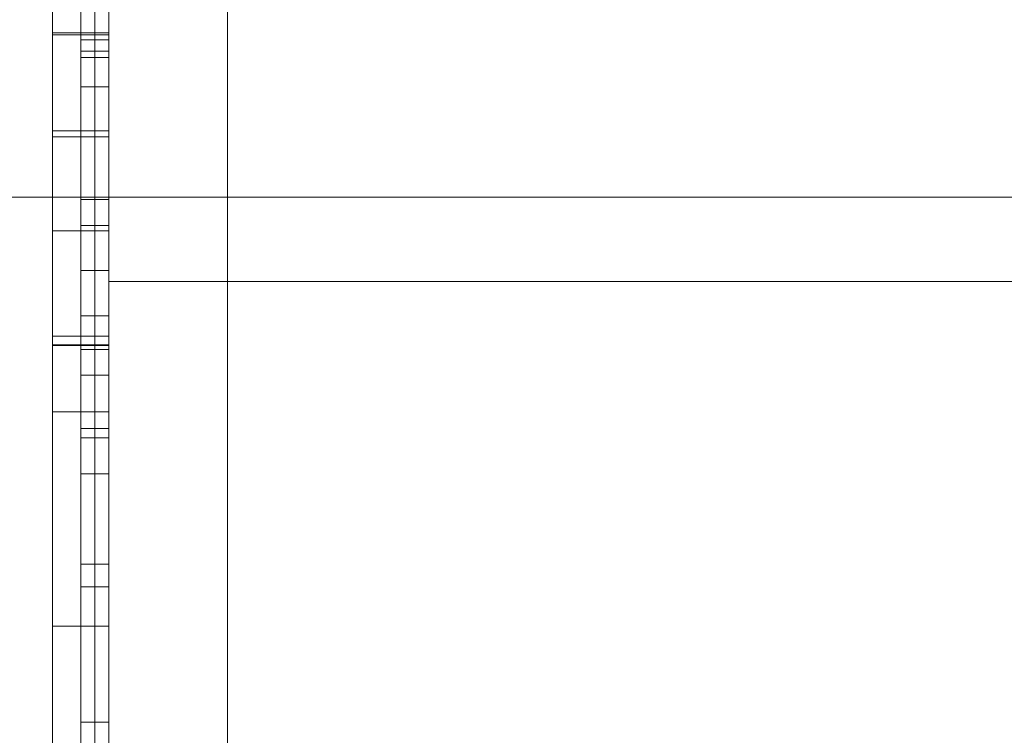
# Model space of a CAD drawing. Header units: inches. Extents: x 1 to 109, y 1 to 85.
# Tile 129 of 256: x 87.3101 to 87.3392, y 15.6328 to 15.6539. Entities that reach past the tile are written whole.
import ezdxf

# ---------------------------------------------------------------- set-up
doc = ezdxf.new("R2010")
doc.units = ezdxf.units.IN
doc.header["$MEASUREMENT"] = 0

msp = doc.modelspace()

# ---------------------------------------------------------------- linework, layer by layer
at = {"color": 7, "linetype": 'Continuous', "lineweight": 15, "ltscale": 5}
for p, q in [((87.316226, 21.519105), (87.316226, 15.477438)), ((87.312721, 17.831605), (87.312721, 14.831605)), ((87.316226, 15.477438), (87.316226, 16.537438)), ((87.312305, 15.458215), (87.312305, 16.395715)), ((87.312721, 15.458215), (87.312721, 16.395715)), ((87.312305, 15.454995), (87.312305, 16.392495)), ((87.312721, 15.454995), (87.312721, 16.392495)), ((87.312721, 15.564938), (87.312721, 16.064938)), ((87.312305, 15.812382), (87.312305, 15.624882)), ((87.312721, 15.812382), (87.312721, 15.624882)), ((87.312305, 15.809162), (87.312305, 15.621662)), ((87.312721, 15.809162), (87.312721, 15.621662)), ((87.316226, 15.729938), (87.316226, 15.600084)), ((87.316226, 15.729938), (87.316226, 15.600084)), ((87.311888, 15.625772), (87.311888, 15.729105)), ((87.312721, 15.729105), (87.312721, 15.625772)), ((87.312721, 15.606605), (87.312721, 15.723272)), ((87.312721, 15.683688), (87.312721, 15.646273)), ((87.311055, 15.666599), (87.311055, 15.647689)), ((87.311888, 15.666664), (87.311888, 15.585772)), ((87.312721, 15.666664), (87.312721, 15.585772)), ((87.312721, 15.666599), (87.312721, 15.647689)), ((87.311055, 15.650645), (87.311055, 15.663652)), ((87.312721, 15.650645), (87.312721, 15.663652)), ((87.311888, 15.577338), (87.311888, 15.663171)), ((87.312721, 15.577338), (87.312721, 15.663171)), ((87.311888, 15.662542), (87.311888, 15.633162)), ((87.311888, 15.637836), (87.311888, 15.662542)), ((87.312721, 15.662542), (87.312721, 15.633162)), ((87.312721, 15.637836), (87.312721, 15.662542)), ((87.311055, 15.65354), (87.311055, 15.660765)), ((87.312721, 15.65354), (87.312721, 15.660765)), ((87.311055, 15.657148), (87.311055, 15.650645)), ((87.312721, 15.657148), (87.312721, 15.650645)), ((87.311055, 15.653542), (87.312721, 15.653542)), ((87.311055, 15.653481), (87.311055, 15.653542)), ((87.311055, 15.636003), (87.311055, 15.65354)), ((87.311055, 15.65354), (87.312721, 15.65354)), ((87.312721, 15.653481), (87.312721, 15.653542)), ((87.312721, 15.636003), (87.312721, 15.65354)), ((87.311055, 15.653481), (87.312721, 15.653481)), ((87.311055, 15.631841), (87.311055, 15.653481)), ((87.311888, 15.65334), (87.312721, 15.65334)), ((87.312721, 15.631841), (87.312721, 15.653481)), ((87.311888, 15.653006), (87.312721, 15.653006)), ((87.311888, 15.652818), (87.312721, 15.652818)), ((87.311888, 15.651952), (87.312721, 15.651952)), ((87.311055, 15.650645), (87.312721, 15.650645)), ((87.311055, 15.650473), (87.312721, 15.650473)), ((87.311055, 15.650473), (87.311055, 15.644578)), ((87.312721, 15.650473), (87.312721, 15.644578)), ((87.416888, 15.648688), (87.279388, 15.648688)), ((87.311888, 15.648614), (87.312721, 15.648614)), ((87.311055, 15.647689), (87.311055, 15.644315)), ((87.311055, 15.647689), (87.312721, 15.647689)), ((87.311888, 15.647852), (87.312721, 15.647852)), ((87.312721, 15.647689), (87.312721, 15.644315)), ((87.311888, 15.641842), (87.311888, 15.646517)), ((87.311888, 15.646517), (87.312721, 15.646517)), ((87.312721, 15.641842), (87.312721, 15.646517)), ((87.312721, 15.646188), (87.365221, 15.646188)), ((87.311888, 15.645181), (87.312721, 15.645181)), ((87.311055, 15.644578), (87.312721, 15.644578)), ((87.311055, 15.644315), (87.311055, 15.636003)), ((87.311055, 15.644315), (87.312721, 15.644315)), ((87.311055, 15.6443), (87.311055, 15.631841)), ((87.311055, 15.6443), (87.312721, 15.6443)), ((87.311888, 15.64418), (87.312721, 15.64418)), ((87.312721, 15.644315), (87.312721, 15.636003)), ((87.312721, 15.6443), (87.312721, 15.631841)), ((87.311888, 15.643418), (87.312721, 15.643418)), ((87.311055, 15.642335), (87.312721, 15.642335)), ((87.311888, 15.641842), (87.312721, 15.641842)), ((87.311888, 15.641571), (87.312721, 15.641571)), ((87.311888, 15.637168), (87.311888, 15.641571)), ((87.312721, 15.637168), (87.312721, 15.641571)), ((87.311888, 15.640507), (87.312721, 15.640507)), ((87.311888, 15.637836), (87.312721, 15.637836)), ((87.311888, 15.637168), (87.312721, 15.637168)), ((87.311055, 15.636003), (87.312721, 15.636003)), ((87.311888, 15.633162), (87.312721, 15.633162))]:
    msp.add_line(p, q, dxfattribs=at)
for points, knots in [([(87.311888, 15.667884), (87.311888, 15.66788), (87.311888, 15.667872), (87.311888, 15.667847), (87.311888, 15.667793), (87.311888, 15.667708), (87.311888, 15.667599), (87.311888, 15.667471), (87.311888, 15.667315), (87.311888, 15.66712), (87.311888, 15.666888), (87.311888, 15.666633), (87.311888, 15.666353), (87.311888, 15.666032), (87.311888, 15.665665), (87.311888, 15.665258), (87.311888, 15.664827), (87.311888, 15.66437), (87.311888, 15.663889), (87.311888, 15.663386), (87.311888, 15.662864), (87.311888, 15.662323), (87.311888, 15.661764), (87.311888, 15.661186), (87.311888, 15.660587), (87.311888, 15.659971), (87.311888, 15.659338), (87.311888, 15.658691), (87.311888, 15.658032), (87.311888, 15.657385), (87.311888, 15.656753), (87.311888, 15.656137), (87.311888, 15.655517), (87.311888, 15.654892), (87.311888, 15.654265), (87.311888, 15.653636), (87.311888, 15.653216), (87.311888, 15.653006)], [0, 0, 0, 0, 0.025104, 0.050181, 0.075244, 0.100333, 0.125443, 0.150543, 0.175623, 0.203206, 0.23081, 0.258423, 0.286019, 0.313604, 0.344406, 0.375216, 0.406014, 0.436808, 0.467608, 0.498409, 0.529206, 0.560006, 0.590807, 0.621604, 0.652404, 0.683207, 0.714008, 0.744808, 0.775608, 0.806407, 0.834062, 0.86172, 0.889387, 0.917047, 0.94469, 0.972336, 1, 1, 1, 1]), ([(87.312721, 15.667884), (87.312721, 15.66788), (87.312721, 15.667872), (87.312721, 15.667847), (87.312721, 15.667793), (87.312721, 15.667708), (87.312721, 15.667599), (87.312721, 15.667471), (87.312721, 15.667315), (87.312721, 15.66712), (87.312721, 15.666888), (87.312721, 15.666633), (87.312721, 15.666353), (87.312721, 15.666032), (87.312721, 15.665665), (87.312721, 15.665258), (87.312721, 15.664827), (87.312721, 15.66437), (87.312721, 15.663889), (87.312721, 15.663386), (87.312721, 15.662864), (87.312721, 15.662323), (87.312721, 15.661764), (87.312721, 15.661186), (87.312721, 15.660587), (87.312721, 15.659971), (87.312721, 15.659338), (87.312721, 15.658691), (87.312721, 15.658032), (87.312721, 15.657385), (87.312721, 15.656753), (87.312721, 15.656137), (87.312721, 15.655517), (87.312721, 15.654892), (87.312721, 15.654265), (87.312721, 15.653636), (87.312721, 15.653216), (87.312721, 15.653006)], [0, 0, 0, 0, 0.025104, 0.050181, 0.075244, 0.100333, 0.125443, 0.150543, 0.175623, 0.203206, 0.23081, 0.258423, 0.286019, 0.313604, 0.344406, 0.375216, 0.406014, 0.436808, 0.467608, 0.498409, 0.529206, 0.560006, 0.590807, 0.621604, 0.652404, 0.683207, 0.714008, 0.744808, 0.775608, 0.806407, 0.834062, 0.86172, 0.889387, 0.917047, 0.94469, 0.972336, 1, 1, 1, 1]), ([(87.311888, 15.65334), (87.311888, 15.653541), (87.311888, 15.653943), (87.311888, 15.654545), (87.311888, 15.655145), (87.311888, 15.655742), (87.311888, 15.656331), (87.311888, 15.656909), (87.311888, 15.657478), (87.311888, 15.658038), (87.311888, 15.658625), (87.311888, 15.659236), (87.311888, 15.659867), (87.311888, 15.660481), (87.311888, 15.661077), (87.311888, 15.661649), (87.311888, 15.662237), (87.311888, 15.66284), (87.311888, 15.663457), (87.311888, 15.66405), (87.311888, 15.664622), (87.311888, 15.665234), (87.311888, 15.665886), (87.311888, 15.666565), (87.311888, 15.666999), (87.311888, 15.667216)], [0, 0, 0, 0, 0.035155, 0.070277, 0.10537, 0.140485, 0.175635, 0.210168, 0.244684, 0.279187, 0.313692, 0.354776, 0.395857, 0.436929, 0.477988, 0.519044, 0.560107, 0.609375, 0.658645, 0.707912, 0.757183, 0.80645, 0.87097, 0.935481, 1, 1, 1, 1]), ([(87.312721, 15.65334), (87.312721, 15.653541), (87.312721, 15.653943), (87.312721, 15.654545), (87.312721, 15.655145), (87.312721, 15.655742), (87.312721, 15.656331), (87.312721, 15.656909), (87.312721, 15.657478), (87.312721, 15.658038), (87.312721, 15.658625), (87.312721, 15.659236), (87.312721, 15.659867), (87.312721, 15.660481), (87.312721, 15.661077), (87.312721, 15.661649), (87.312721, 15.662237), (87.312721, 15.66284), (87.312721, 15.663457), (87.312721, 15.66405), (87.312721, 15.664622), (87.312721, 15.665234), (87.312721, 15.665886), (87.312721, 15.666565), (87.312721, 15.666999), (87.312721, 15.667216)], [0, 0, 0, 0, 0.035155, 0.070277, 0.10537, 0.140485, 0.175635, 0.210168, 0.244684, 0.279187, 0.313692, 0.354776, 0.395857, 0.436929, 0.477988, 0.519044, 0.560107, 0.609375, 0.658645, 0.707912, 0.757183, 0.80645, 0.87097, 0.935481, 1, 1, 1, 1]), ([(87.311888, 15.653006), (87.311888, 15.653182), (87.311888, 15.653533), (87.311888, 15.654059), (87.311888, 15.654584), (87.311888, 15.655105), (87.311888, 15.655618), (87.311888, 15.656124), (87.311888, 15.65662), (87.311888, 15.65711), (87.311888, 15.657621), (87.311888, 15.658151), (87.311888, 15.658698), (87.311888, 15.659229), (87.311888, 15.659737), (87.311888, 15.66022), (87.311888, 15.660657), (87.311888, 15.661047), (87.311888, 15.661391), (87.311888, 15.661708), (87.311888, 15.661995), (87.311888, 15.662253), (87.311888, 15.662485), (87.311888, 15.662686), (87.311888, 15.662855), (87.311888, 15.662987), (87.311888, 15.663086), (87.311888, 15.663151), (87.311888, 15.663187), (87.311888, 15.663202), (87.311888, 15.66321)], [0, 0, 0, 0, 0.035141, 0.070244, 0.105324, 0.140438, 0.175584, 0.210098, 0.244588, 0.279064, 0.313548, 0.354623, 0.395706, 0.436763, 0.477815, 0.51889, 0.55997, 0.595171, 0.630373, 0.665586, 0.700788, 0.73598, 0.77119, 0.806405, 0.838667, 0.870939, 0.903225, 0.935481, 0.967726, 1, 1, 1, 1]), ([(87.312721, 15.653006), (87.312721, 15.653182), (87.312721, 15.653533), (87.312721, 15.654059), (87.312721, 15.654584), (87.312721, 15.655105), (87.312721, 15.655618), (87.312721, 15.656124), (87.312721, 15.65662), (87.312721, 15.65711), (87.312721, 15.657621), (87.312721, 15.658151), (87.312721, 15.658698), (87.312721, 15.659229), (87.312721, 15.659737), (87.312721, 15.66022), (87.312721, 15.660657), (87.312721, 15.661047), (87.312721, 15.661391), (87.312721, 15.661708), (87.312721, 15.661995), (87.312721, 15.662253), (87.312721, 15.662485), (87.312721, 15.662686), (87.312721, 15.662855), (87.312721, 15.662987), (87.312721, 15.663086), (87.312721, 15.663151), (87.312721, 15.663187), (87.312721, 15.663202), (87.312721, 15.66321)], [0, 0, 0, 0, 0.035141, 0.070244, 0.105324, 0.140438, 0.175584, 0.210098, 0.244588, 0.279064, 0.313548, 0.354623, 0.395706, 0.436763, 0.477815, 0.51889, 0.55997, 0.595171, 0.630373, 0.665586, 0.700788, 0.73598, 0.77119, 0.806405, 0.838667, 0.870939, 0.903225, 0.935481, 0.967726, 1, 1, 1, 1]), ([(87.311888, 15.662991), (87.311888, 15.662828), (87.311888, 15.662504), (87.311888, 15.662005), (87.311888, 15.661491), (87.311888, 15.660972), (87.311888, 15.660466), (87.311888, 15.659985), (87.311888, 15.659539), (87.311888, 15.659074), (87.311888, 15.658591), (87.311888, 15.658114), (87.311888, 15.657645), (87.311888, 15.657191), (87.311888, 15.656723), (87.311888, 15.656242), (87.311888, 15.655751), (87.311888, 15.65526), (87.311888, 15.654772), (87.311888, 15.654287), (87.311888, 15.653799), (87.311888, 15.653309), (87.311888, 15.652982), (87.311888, 15.652818)], [0, 0, 0, 0, 0.0627085, 0.1254069, 0.1881153, 0.2508269, 0.3135218, 0.3627987, 0.4120678, 0.4613344, 0.5106112, 0.5598768, 0.6009386, 0.6420199, 0.6831061, 0.7241849, 0.7652639, 0.8063586, 0.8451157, 0.8838484, 0.9225417, 0.9612515, 1, 1, 1, 1]), ([(87.312721, 15.662991), (87.312721, 15.662828), (87.312721, 15.662504), (87.312721, 15.662005), (87.312721, 15.661491), (87.312721, 15.660972), (87.312721, 15.660466), (87.312721, 15.659985), (87.312721, 15.659539), (87.312721, 15.659074), (87.312721, 15.658591), (87.312721, 15.658114), (87.312721, 15.657645), (87.312721, 15.657191), (87.312721, 15.656723), (87.312721, 15.656242), (87.312721, 15.655751), (87.312721, 15.65526), (87.312721, 15.654772), (87.312721, 15.654287), (87.312721, 15.653799), (87.312721, 15.653309), (87.312721, 15.652982), (87.312721, 15.652818)], [0, 0, 0, 0, 0.0627085, 0.1254069, 0.1881153, 0.2508269, 0.3135218, 0.3627987, 0.4120678, 0.4613344, 0.5106112, 0.5598768, 0.6009386, 0.6420199, 0.6831061, 0.7241849, 0.7652639, 0.8063586, 0.8451157, 0.8838484, 0.9225417, 0.9612515, 1, 1, 1, 1]), ([(87.311888, 15.661342), (87.311888, 15.661136), (87.311888, 15.660723), (87.311888, 15.66006), (87.311888, 15.659356), (87.311888, 15.65863), (87.311888, 15.657893), (87.311888, 15.657133), (87.311888, 15.656261), (87.311888, 15.655287), (87.311888, 15.65419), (87.311888, 15.653075), (87.311888, 15.652327), (87.311888, 15.651952)], [0, 0, 0, 0, 0.080001, 0.16, 0.24, 0.320007, 0.400008, 0.479999, 0.560007, 0.670006, 0.780001, 0.890003, 1, 1, 1, 1]), ([(87.312721, 15.661342), (87.312721, 15.661136), (87.312721, 15.660723), (87.312721, 15.66006), (87.312721, 15.659356), (87.312721, 15.65863), (87.312721, 15.657893), (87.312721, 15.657133), (87.312721, 15.656261), (87.312721, 15.655287), (87.312721, 15.65419), (87.312721, 15.653075), (87.312721, 15.652327), (87.312721, 15.651952)], [0, 0, 0, 0, 0.080001, 0.16, 0.24, 0.320007, 0.400008, 0.479999, 0.560007, 0.670006, 0.780001, 0.890003, 1, 1, 1, 1]), ([(87.311888, 15.648614), (87.311888, 15.648788), (87.311888, 15.649136), (87.311888, 15.64969), (87.311888, 15.650248), (87.311888, 15.650804), (87.311888, 15.651363), (87.311888, 15.651927), (87.311888, 15.652824), (87.311888, 15.654051), (87.311888, 15.655093), (87.311888, 15.655615)], [0, 0, 0, 0, 0.079993, 0.159998, 0.239997, 0.319997, 0.399998, 0.479999, 0.559999, 0.78, 1, 1, 1, 1]), ([(87.312721, 15.648614), (87.312721, 15.648788), (87.312721, 15.649136), (87.312721, 15.64969), (87.312721, 15.650248), (87.312721, 15.650804), (87.312721, 15.651363), (87.312721, 15.651927), (87.312721, 15.652824), (87.312721, 15.654051), (87.312721, 15.655093), (87.312721, 15.655615)], [0, 0, 0, 0, 0.079993, 0.159998, 0.239997, 0.319997, 0.399998, 0.479999, 0.559999, 0.78, 1, 1, 1, 1]), ([(87.311055, 15.653542), (87.311055, 15.653538), (87.311055, 15.653529), (87.311055, 15.653488), (87.311055, 15.653403), (87.311055, 15.653283), (87.311055, 15.65313), (87.311055, 15.652944), (87.311055, 15.652736), (87.311055, 15.652505), (87.311055, 15.65225), (87.311055, 15.651965), (87.311055, 15.651655), (87.311055, 15.651322), (87.311055, 15.650947), (87.311055, 15.65052), (87.311055, 15.650034), (87.311055, 15.649516), (87.311055, 15.64897), (87.311055, 15.648437), (87.311055, 15.647919), (87.311055, 15.647422), (87.311055, 15.646907), (87.311055, 15.646373), (87.311055, 15.645809), (87.311055, 15.645215), (87.311055, 15.64459), (87.311055, 15.643946), (87.311055, 15.643287), (87.311055, 15.642609), (87.311055, 15.641874), (87.311055, 15.64108), (87.311055, 15.640226), (87.311055, 15.639357), (87.311055, 15.638506), (87.311055, 15.637677), (87.311055, 15.636873), (87.311055, 15.636062), (87.311055, 15.635247), (87.311055, 15.634429), (87.311055, 15.633608), (87.311055, 15.632786), (87.311055, 15.632237), (87.311055, 15.631963)], [0, 0, 0, 0, 0.02509, 0.050171, 0.075261, 0.100352, 0.125439, 0.150525, 0.175615, 0.198613, 0.221609, 0.244608, 0.267606, 0.290602, 0.3136, 0.341196, 0.368792, 0.396388, 0.423984, 0.451581, 0.473263, 0.494948, 0.516632, 0.538316, 0.559999, 0.582997, 0.605994, 0.628993, 0.651991, 0.674988, 0.697987, 0.725091, 0.752195, 0.779299, 0.806402, 0.830603, 0.854804, 0.879002, 0.903202, 0.927406, 0.951604, 0.975797, 1, 1, 1, 1]), ([(87.312721, 15.653542), (87.312721, 15.653538), (87.312721, 15.653529), (87.312721, 15.653488), (87.312721, 15.653403), (87.312721, 15.653283), (87.312721, 15.65313), (87.312721, 15.652944), (87.312721, 15.652736), (87.312721, 15.652505), (87.312721, 15.65225), (87.312721, 15.651965), (87.312721, 15.651655), (87.312721, 15.651322), (87.312721, 15.650947), (87.312721, 15.65052), (87.312721, 15.650034), (87.312721, 15.649516), (87.312721, 15.64897), (87.312721, 15.648437), (87.312721, 15.647919), (87.312721, 15.647422), (87.312721, 15.646907), (87.312721, 15.646373), (87.312721, 15.645809), (87.312721, 15.645215), (87.312721, 15.64459), (87.312721, 15.643946), (87.312721, 15.643287), (87.312721, 15.642609), (87.312721, 15.641874), (87.312721, 15.64108), (87.312721, 15.640226), (87.312721, 15.639357), (87.312721, 15.638506), (87.312721, 15.637677), (87.312721, 15.636873), (87.312721, 15.636062), (87.312721, 15.635247), (87.312721, 15.634429), (87.312721, 15.633608), (87.312721, 15.632786), (87.312721, 15.632237), (87.312721, 15.631963)], [0, 0, 0, 0, 0.02509, 0.050171, 0.075261, 0.100352, 0.125439, 0.150525, 0.175615, 0.198613, 0.221609, 0.244608, 0.267606, 0.290602, 0.3136, 0.341196, 0.368792, 0.396388, 0.423984, 0.451581, 0.473263, 0.494948, 0.516632, 0.538316, 0.559999, 0.582997, 0.605994, 0.628993, 0.651991, 0.674988, 0.697987, 0.725091, 0.752195, 0.779299, 0.806402, 0.830603, 0.854804, 0.879002, 0.903202, 0.927406, 0.951604, 0.975797, 1, 1, 1, 1]), ([(87.311888, 15.640507), (87.311888, 15.640514), (87.311888, 15.640527), (87.311888, 15.640559), (87.311888, 15.640615), (87.311888, 15.640706), (87.311888, 15.640825), (87.311888, 15.640981), (87.311888, 15.641175), (87.311888, 15.641417), (87.311888, 15.641695), (87.311888, 15.64199), (87.311888, 15.642294), (87.311888, 15.642597), (87.311888, 15.64292), (87.311888, 15.64326), (87.311888, 15.643616), (87.311888, 15.643988), (87.311888, 15.644379), (87.311888, 15.64479), (87.311888, 15.645258), (87.311888, 15.645785), (87.311888, 15.646374), (87.311888, 15.646982), (87.311888, 15.647608), (87.311888, 15.648248), (87.311888, 15.6489), (87.311888, 15.649545), (87.311888, 15.650181), (87.311888, 15.650805), (87.311888, 15.651435), (87.311888, 15.652069), (87.311888, 15.652704), (87.311888, 15.653128), (87.311888, 15.65334)], [0, 0, 0, 0, 0.029288, 0.058546, 0.087778, 0.117034, 0.14632, 0.175611, 0.21011, 0.244599, 0.279103, 0.313605, 0.341196, 0.368786, 0.396391, 0.424011, 0.451624, 0.478721, 0.505805, 0.532904, 0.560026, 0.59525, 0.630447, 0.665626, 0.700818, 0.736027, 0.771235, 0.80643, 0.838694, 0.87097, 0.903239, 0.935482, 0.967731, 1, 1, 1, 1]), ([(87.312721, 15.640507), (87.312721, 15.640514), (87.312721, 15.640527), (87.312721, 15.640559), (87.312721, 15.640615), (87.312721, 15.640706), (87.312721, 15.640825), (87.312721, 15.640981), (87.312721, 15.641175), (87.312721, 15.641417), (87.312721, 15.641695), (87.312721, 15.64199), (87.312721, 15.642294), (87.312721, 15.642597), (87.312721, 15.64292), (87.312721, 15.64326), (87.312721, 15.643616), (87.312721, 15.643988), (87.312721, 15.644379), (87.312721, 15.64479), (87.312721, 15.645258), (87.312721, 15.645785), (87.312721, 15.646374), (87.312721, 15.646982), (87.312721, 15.647608), (87.312721, 15.648248), (87.312721, 15.6489), (87.312721, 15.649545), (87.312721, 15.650181), (87.312721, 15.650805), (87.312721, 15.651435), (87.312721, 15.652069), (87.312721, 15.652704), (87.312721, 15.653128), (87.312721, 15.65334)], [0, 0, 0, 0, 0.029288, 0.058546, 0.087778, 0.117034, 0.14632, 0.175611, 0.21011, 0.244599, 0.279103, 0.313605, 0.341196, 0.368786, 0.396391, 0.424011, 0.451624, 0.478721, 0.505805, 0.532904, 0.560026, 0.59525, 0.630447, 0.665626, 0.700818, 0.736027, 0.771235, 0.80643, 0.838694, 0.87097, 0.903239, 0.935482, 0.967731, 1, 1, 1, 1]), ([(87.311888, 15.653006), (87.311888, 15.652805), (87.311888, 15.652403), (87.311888, 15.651799), (87.311888, 15.651198), (87.311888, 15.6506), (87.311888, 15.650003), (87.311888, 15.649376), (87.311888, 15.648723), (87.311888, 15.648044), (87.311888, 15.647373), (87.311888, 15.646711), (87.311888, 15.646059), (87.311888, 15.645419), (87.311888, 15.644794), (87.311888, 15.644187), (87.311888, 15.6436), (87.311888, 15.643038), (87.311888, 15.642469), (87.311888, 15.641889), (87.311888, 15.641306), (87.311888, 15.640753), (87.311888, 15.640221), (87.311888, 15.639711), (87.311888, 15.639195), (87.311888, 15.638675), (87.311888, 15.638149), (87.311888, 15.637651), (87.311888, 15.637329), (87.311888, 15.637168)], [0, 0, 0, 0, 0.0292774, 0.0585354, 0.0877979, 0.1170793, 0.1463567, 0.1756172, 0.2101136, 0.2446181, 0.2791108, 0.3136081, 0.3488088, 0.3840098, 0.4192116, 0.4544127, 0.489617, 0.5248135, 0.5600174, 0.6010888, 0.6421484, 0.6832157, 0.7242861, 0.765349, 0.8064117, 0.8548133, 0.9032105, 0.9516017, 1, 1, 1, 1]), ([(87.311888, 15.641571), (87.311888, 15.641733), (87.311888, 15.642056), (87.311888, 15.642553), (87.311888, 15.643076), (87.311888, 15.643631), (87.311888, 15.644176), (87.311888, 15.644704), (87.311888, 15.64521), (87.311888, 15.645739), (87.311888, 15.646293), (87.311888, 15.646839), (87.311888, 15.647373), (87.311888, 15.647891), (87.311888, 15.648426), (87.311888, 15.64898), (87.311888, 15.649549), (87.311888, 15.65009), (87.311888, 15.650599), (87.311888, 15.651073), (87.311888, 15.651552), (87.311888, 15.652035), (87.311888, 15.65252), (87.311888, 15.652844), (87.311888, 15.653006)], [0, 0, 0, 0, 0.062707, 0.12539, 0.188069, 0.250772, 0.313489, 0.362769, 0.412038, 0.461306, 0.510583, 0.559869, 0.600956, 0.642033, 0.683092, 0.724153, 0.765237, 0.806368, 0.83869, 0.87097, 0.903193, 0.935409, 0.967681, 1, 1, 1, 1]), ([(87.312721, 15.653006), (87.312721, 15.652805), (87.312721, 15.652403), (87.312721, 15.651799), (87.312721, 15.651198), (87.312721, 15.6506), (87.312721, 15.650003), (87.312721, 15.649376), (87.312721, 15.648723), (87.312721, 15.648044), (87.312721, 15.647373), (87.312721, 15.646711), (87.312721, 15.646059), (87.312721, 15.645419), (87.312721, 15.644794), (87.312721, 15.644187), (87.312721, 15.6436), (87.312721, 15.643038), (87.312721, 15.642469), (87.312721, 15.641889), (87.312721, 15.641306), (87.312721, 15.640753), (87.312721, 15.640221), (87.312721, 15.639711), (87.312721, 15.639195), (87.312721, 15.638675), (87.312721, 15.638149), (87.312721, 15.637651), (87.312721, 15.637329), (87.312721, 15.637168)], [0, 0, 0, 0, 0.0292774, 0.0585354, 0.0877979, 0.1170793, 0.1463567, 0.1756172, 0.2101136, 0.2446181, 0.2791108, 0.3136081, 0.3488088, 0.3840098, 0.4192116, 0.4544127, 0.489617, 0.5248135, 0.5600174, 0.6010888, 0.6421484, 0.6832157, 0.7242861, 0.765349, 0.8064117, 0.8548133, 0.9032105, 0.9516017, 1, 1, 1, 1]), ([(87.312721, 15.641571), (87.312721, 15.641733), (87.312721, 15.642056), (87.312721, 15.642553), (87.312721, 15.643076), (87.312721, 15.643631), (87.312721, 15.644176), (87.312721, 15.644704), (87.312721, 15.64521), (87.312721, 15.645739), (87.312721, 15.646293), (87.312721, 15.646839), (87.312721, 15.647373), (87.312721, 15.647891), (87.312721, 15.648426), (87.312721, 15.64898), (87.312721, 15.649549), (87.312721, 15.65009), (87.312721, 15.650599), (87.312721, 15.651073), (87.312721, 15.651552), (87.312721, 15.652035), (87.312721, 15.65252), (87.312721, 15.652844), (87.312721, 15.653006)], [0, 0, 0, 0, 0.062707, 0.12539, 0.188069, 0.250772, 0.313489, 0.362769, 0.412038, 0.461306, 0.510583, 0.559869, 0.600956, 0.642033, 0.683092, 0.724153, 0.765237, 0.806368, 0.83869, 0.87097, 0.903193, 0.935409, 0.967681, 1, 1, 1, 1]), ([(87.311888, 15.652818), (87.311888, 15.65265), (87.311888, 15.652313), (87.311888, 15.651809), (87.311888, 15.651307), (87.311888, 15.65081), (87.311888, 15.650319), (87.311888, 15.649836), (87.311888, 15.649375), (87.311888, 15.64894), (87.311888, 15.64853), (87.311888, 15.648136), (87.311888, 15.647758), (87.311888, 15.647398), (87.311888, 15.647055), (87.311888, 15.646732), (87.311888, 15.646433), (87.311888, 15.646162), (87.311888, 15.64592), (87.311888, 15.64571), (87.311888, 15.645538), (87.311888, 15.645402), (87.311888, 15.645304), (87.311888, 15.645243), (87.311888, 15.645206), (87.311888, 15.645189), (87.311888, 15.645181)], [0, 0, 0, 0, 0.044844, 0.089616, 0.134308, 0.179027, 0.223829, 0.268685, 0.313535, 0.354606, 0.395639, 0.43667, 0.477733, 0.518833, 0.559943, 0.601024, 0.642069, 0.683121, 0.724201, 0.765317, 0.806469, 0.845234, 0.883906, 0.922522, 0.961218, 1, 1, 1, 1]), ([(87.312721, 15.652818), (87.312721, 15.65265), (87.312721, 15.652313), (87.312721, 15.651809), (87.312721, 15.651307), (87.312721, 15.65081), (87.312721, 15.650319), (87.312721, 15.649836), (87.312721, 15.649375), (87.312721, 15.64894), (87.312721, 15.64853), (87.312721, 15.648136), (87.312721, 15.647758), (87.312721, 15.647398), (87.312721, 15.647055), (87.312721, 15.646732), (87.312721, 15.646433), (87.312721, 15.646162), (87.312721, 15.64592), (87.312721, 15.64571), (87.312721, 15.645538), (87.312721, 15.645402), (87.312721, 15.645304), (87.312721, 15.645243), (87.312721, 15.645206), (87.312721, 15.645189), (87.312721, 15.645181)], [0, 0, 0, 0, 0.044844, 0.089616, 0.134308, 0.179027, 0.223829, 0.268685, 0.313535, 0.354606, 0.395639, 0.43667, 0.477733, 0.518833, 0.559943, 0.601024, 0.642069, 0.683121, 0.724201, 0.765317, 0.806469, 0.845234, 0.883906, 0.922522, 0.961218, 1, 1, 1, 1]), ([(87.311888, 15.651952), (87.311888, 15.65153), (87.311888, 15.650684), (87.311888, 15.649435), (87.311888, 15.648199), (87.311888, 15.6472), (87.311888, 15.646438), (87.311888, 15.645902), (87.311888, 15.645374), (87.311888, 15.644852), (87.311888, 15.644346), (87.311888, 15.643866), (87.311888, 15.643567), (87.311888, 15.643418)], [0, 0, 0, 0, 0.14, 0.279993, 0.419994, 0.559991, 0.622848, 0.685703, 0.748562, 0.811422, 0.874286, 0.937142, 1, 1, 1, 1]), ([(87.312721, 15.651952), (87.312721, 15.65153), (87.312721, 15.650684), (87.312721, 15.649435), (87.312721, 15.648199), (87.312721, 15.6472), (87.312721, 15.646438), (87.312721, 15.645902), (87.312721, 15.645374), (87.312721, 15.644852), (87.312721, 15.644346), (87.312721, 15.643866), (87.312721, 15.643567), (87.312721, 15.643418)], [0, 0, 0, 0, 0.14, 0.279993, 0.419994, 0.559991, 0.622848, 0.685703, 0.748562, 0.811422, 0.874286, 0.937142, 1, 1, 1, 1]), ([(87.311055, 15.642335), (87.311055, 15.642584), (87.311055, 15.643081), (87.311055, 15.643809), (87.311055, 15.644517), (87.311055, 15.645214), (87.311055, 15.645893), (87.311055, 15.646554), (87.311055, 15.647218), (87.311055, 15.647888), (87.311055, 15.648562), (87.311055, 15.649217), (87.311055, 15.649852), (87.311055, 15.650266), (87.311055, 15.650473)], [0, 0, 0, 0, 0.080012, 0.159984, 0.240006, 0.320006, 0.400002, 0.480006, 0.560006, 0.648007, 0.736006, 0.824007, 0.912001, 1, 1, 1, 1]), ([(87.312721, 15.642335), (87.312721, 15.642584), (87.312721, 15.643081), (87.312721, 15.643809), (87.312721, 15.644517), (87.312721, 15.645214), (87.312721, 15.645893), (87.312721, 15.646554), (87.312721, 15.647218), (87.312721, 15.647888), (87.312721, 15.648562), (87.312721, 15.649217), (87.312721, 15.649852), (87.312721, 15.650266), (87.312721, 15.650473)], [0, 0, 0, 0, 0.080012, 0.159984, 0.240006, 0.320006, 0.400002, 0.480006, 0.560006, 0.648007, 0.736006, 0.824007, 0.912001, 1, 1, 1, 1]), ([(87.311888, 15.645181), (87.311888, 15.645184), (87.311888, 15.64519), (87.311888, 15.645215), (87.311888, 15.645274), (87.311888, 15.645357), (87.311888, 15.645451), (87.311888, 15.645568), (87.311888, 15.645722), (87.311888, 15.645916), (87.311888, 15.646138), (87.311888, 15.6464), (87.311888, 15.646704), (87.311888, 15.647051), (87.311888, 15.647419), (87.311888, 15.647806), (87.311888, 15.648206), (87.311888, 15.648478), (87.311888, 15.648614)], [0, 0, 0, 0, 0.0523235, 0.1045334, 0.1567458, 0.2090671, 0.261376, 0.3136152, 0.3751977, 0.4368287, 0.4984392, 0.5600409, 0.6333709, 0.7067118, 0.780045, 0.8533641, 0.9266725, 1, 1, 1, 1]), ([(87.312721, 15.645181), (87.312721, 15.645184), (87.312721, 15.64519), (87.312721, 15.645215), (87.312721, 15.645274), (87.312721, 15.645357), (87.312721, 15.645451), (87.312721, 15.645568), (87.312721, 15.645722), (87.312721, 15.645916), (87.312721, 15.646138), (87.312721, 15.6464), (87.312721, 15.646704), (87.312721, 15.647051), (87.312721, 15.647419), (87.312721, 15.647806), (87.312721, 15.648206), (87.312721, 15.648478), (87.312721, 15.648614)], [0, 0, 0, 0, 0.0523235, 0.1045334, 0.1567458, 0.2090671, 0.261376, 0.3136152, 0.3751977, 0.4368287, 0.4984392, 0.5600409, 0.6333709, 0.7067118, 0.780045, 0.8533641, 0.9266725, 1, 1, 1, 1]), ([(87.311888, 15.647852), (87.311888, 15.64785), (87.311888, 15.647846), (87.311888, 15.647838), (87.311888, 15.647825), (87.311888, 15.647807), (87.311888, 15.647781), (87.311888, 15.647743), (87.311888, 15.647693), (87.311888, 15.64763), (87.311888, 15.647558), (87.311888, 15.647476), (87.311888, 15.647385), (87.311888, 15.647283), (87.311888, 15.647172), (87.311888, 15.647052), (87.311888, 15.646923), (87.311888, 15.646785), (87.311888, 15.646649), (87.311888, 15.646516), (87.311888, 15.64639), (87.311888, 15.646258), (87.311888, 15.646121), (87.311888, 15.645979), (87.311888, 15.645833), (87.311888, 15.645684), (87.311888, 15.645531), (87.311888, 15.645373), (87.311888, 15.64521), (87.311888, 15.645043), (87.311888, 15.644873), (87.311888, 15.644701), (87.311888, 15.644528), (87.311888, 15.644354), (87.311888, 15.644238), (87.311888, 15.64418)], [0, 0, 0, 0, 0.029308, 0.058589, 0.087826, 0.117023, 0.146215, 0.175443, 0.209943, 0.244483, 0.279022, 0.313529, 0.348712, 0.383881, 0.419056, 0.454244, 0.489446, 0.524662, 0.55989, 0.587503, 0.615101, 0.642687, 0.670269, 0.697857, 0.724967, 0.752101, 0.779268, 0.806453, 0.834167, 0.861822, 0.889409, 0.916971, 0.944585, 0.972269, 1, 1, 1, 1]), ([(87.311888, 15.64418), (87.311888, 15.644241), (87.311888, 15.644364), (87.311888, 15.644548), (87.311888, 15.644732), (87.311888, 15.644914), (87.311888, 15.645094), (87.311888, 15.645267), (87.311888, 15.645434), (87.311888, 15.645593), (87.311888, 15.645749), (87.311888, 15.645899), (87.311888, 15.64605), (87.311888, 15.6462), (87.311888, 15.646349), (87.311888, 15.646492), (87.311888, 15.646628), (87.311888, 15.646758), (87.311888, 15.646882), (87.311888, 15.646999), (87.311888, 15.647115), (87.311888, 15.647227), (87.311888, 15.647334), (87.311888, 15.647431), (87.311888, 15.647519), (87.311888, 15.647597), (87.311888, 15.647666), (87.311888, 15.647723), (87.311888, 15.647768), (87.311888, 15.6478), (87.311888, 15.647822), (87.311888, 15.647837), (87.311888, 15.647846), (87.311888, 15.64785), (87.311888, 15.647852)], [0, 0, 0, 0, 0.029314, 0.058588, 0.087806, 0.117, 0.146245, 0.175544, 0.203197, 0.230847, 0.258476, 0.286093, 0.313705, 0.344513, 0.375304, 0.406096, 0.436901, 0.467722, 0.498545, 0.529358, 0.560154, 0.595327, 0.630487, 0.665659, 0.700864, 0.736105, 0.771362, 0.806586, 0.838824, 0.871009, 0.903185, 0.935406, 0.967685, 1, 1, 1, 1]), ([(87.312721, 15.647852), (87.312721, 15.64785), (87.312721, 15.647846), (87.312721, 15.647838), (87.312721, 15.647825), (87.312721, 15.647807), (87.312721, 15.647781), (87.312721, 15.647743), (87.312721, 15.647693), (87.312721, 15.64763), (87.312721, 15.647558), (87.312721, 15.647476), (87.312721, 15.647385), (87.312721, 15.647283), (87.312721, 15.647172), (87.312721, 15.647052), (87.312721, 15.646923), (87.312721, 15.646785), (87.312721, 15.646649), (87.312721, 15.646516), (87.312721, 15.64639), (87.312721, 15.646258), (87.312721, 15.646121), (87.312721, 15.645979), (87.312721, 15.645833), (87.312721, 15.645684), (87.312721, 15.645531), (87.312721, 15.645373), (87.312721, 15.64521), (87.312721, 15.645043), (87.312721, 15.644873), (87.312721, 15.644701), (87.312721, 15.644528), (87.312721, 15.644354), (87.312721, 15.644238), (87.312721, 15.64418)], [0, 0, 0, 0, 0.029308, 0.058589, 0.087826, 0.117023, 0.146215, 0.175443, 0.209943, 0.244483, 0.279022, 0.313529, 0.348712, 0.383881, 0.419056, 0.454244, 0.489446, 0.524662, 0.55989, 0.587503, 0.615101, 0.642687, 0.670269, 0.697857, 0.724967, 0.752101, 0.779268, 0.806453, 0.834167, 0.861822, 0.889409, 0.916971, 0.944585, 0.972269, 1, 1, 1, 1]), ([(87.312721, 15.64418), (87.312721, 15.644241), (87.312721, 15.644364), (87.312721, 15.644548), (87.312721, 15.644732), (87.312721, 15.644914), (87.312721, 15.645094), (87.312721, 15.645267), (87.312721, 15.645434), (87.312721, 15.645593), (87.312721, 15.645749), (87.312721, 15.645899), (87.312721, 15.64605), (87.312721, 15.6462), (87.312721, 15.646349), (87.312721, 15.646492), (87.312721, 15.646628), (87.312721, 15.646758), (87.312721, 15.646882), (87.312721, 15.646999), (87.312721, 15.647115), (87.312721, 15.647227), (87.312721, 15.647334), (87.312721, 15.647431), (87.312721, 15.647519), (87.312721, 15.647597), (87.312721, 15.647666), (87.312721, 15.647723), (87.312721, 15.647768), (87.312721, 15.6478), (87.312721, 15.647822), (87.312721, 15.647837), (87.312721, 15.647846), (87.312721, 15.64785), (87.312721, 15.647852)], [0, 0, 0, 0, 0.029314, 0.058588, 0.087806, 0.117, 0.146245, 0.175544, 0.203197, 0.230847, 0.258476, 0.286093, 0.313705, 0.344513, 0.375304, 0.406096, 0.436901, 0.467722, 0.498545, 0.529358, 0.560154, 0.595327, 0.630487, 0.665659, 0.700864, 0.736105, 0.771362, 0.806586, 0.838824, 0.871009, 0.903185, 0.935406, 0.967685, 1, 1, 1, 1]), ([(87.311055, 15.644578), (87.311055, 15.644397), (87.311055, 15.644034), (87.311055, 15.643481), (87.311055, 15.642908), (87.311055, 15.642313), (87.311055, 15.641698), (87.311055, 15.641078), (87.311055, 15.640454), (87.311055, 15.639827), (87.311055, 15.639186), (87.311055, 15.638531), (87.311055, 15.637863), (87.311055, 15.637183), (87.311055, 15.636492), (87.311055, 15.635792), (87.311055, 15.635084), (87.311055, 15.634374), (87.311055, 15.633663), (87.311055, 15.632953), (87.311055, 15.632241), (87.311055, 15.631766), (87.311055, 15.631528)], [0, 0, 0, 0, 0.052277, 0.104526, 0.156763, 0.209029, 0.261311, 0.313585, 0.362862, 0.41214, 0.461423, 0.510707, 0.559991, 0.609275, 0.658557, 0.707838, 0.757128, 0.806427, 0.854831, 0.903206, 0.951589, 1, 1, 1, 1]), ([(87.312721, 15.644578), (87.312721, 15.644397), (87.312721, 15.644034), (87.312721, 15.643481), (87.312721, 15.642908), (87.312721, 15.642313), (87.312721, 15.641698), (87.312721, 15.641078), (87.312721, 15.640454), (87.312721, 15.639827), (87.312721, 15.639186), (87.312721, 15.638531), (87.312721, 15.637863), (87.312721, 15.637183), (87.312721, 15.636492), (87.312721, 15.635792), (87.312721, 15.635084), (87.312721, 15.634374), (87.312721, 15.633663), (87.312721, 15.632953), (87.312721, 15.632241), (87.312721, 15.631766), (87.312721, 15.631528)], [0, 0, 0, 0, 0.052277, 0.104526, 0.156763, 0.209029, 0.261311, 0.313585, 0.362862, 0.41214, 0.461423, 0.510707, 0.559991, 0.609275, 0.658557, 0.707838, 0.757128, 0.806427, 0.854831, 0.903206, 0.951589, 1, 1, 1, 1]), ([(87.311055, 15.632119), (87.311055, 15.632321), (87.311055, 15.632724), (87.311055, 15.633328), (87.311055, 15.633931), (87.311055, 15.634531), (87.311055, 15.635128), (87.311055, 15.635723), (87.311055, 15.636311), (87.311055, 15.636898), (87.311055, 15.637487), (87.311055, 15.638074), (87.311055, 15.638647), (87.311055, 15.639201), (87.311055, 15.639736), (87.311055, 15.640252), (87.311055, 15.640742), (87.311055, 15.641211), (87.311055, 15.641658), (87.311055, 15.64208), (87.311055, 15.642473), (87.311055, 15.642864), (87.311055, 15.643253), (87.311055, 15.643634), (87.311055, 15.64398), (87.311055, 15.644193), (87.311055, 15.6443)], [0, 0, 0, 0, 0.039207, 0.078393, 0.117593, 0.156798, 0.195995, 0.2352, 0.274394, 0.313596, 0.354667, 0.395732, 0.436801, 0.477865, 0.518939, 0.560003, 0.60107, 0.64214, 0.683206, 0.724276, 0.76534, 0.80641, 0.854807, 0.903209, 0.9516, 1, 1, 1, 1]), ([(87.311888, 15.64418), (87.311888, 15.644118), (87.311888, 15.643995), (87.311888, 15.643811), (87.311888, 15.643628), (87.311888, 15.643446), (87.311888, 15.643267), (87.311888, 15.643095), (87.311888, 15.642929), (87.311888, 15.642771), (87.311888, 15.642616), (87.311888, 15.642466), (87.311888, 15.642315), (87.311888, 15.642164), (87.311888, 15.642014), (87.311888, 15.641871), (87.311888, 15.641735), (87.311888, 15.641606), (87.311888, 15.641483), (87.311888, 15.641366), (87.311888, 15.641252), (87.311888, 15.64114), (87.311888, 15.641033), (87.311888, 15.640936), (87.311888, 15.640847), (87.311888, 15.640768), (87.311888, 15.640699), (87.311888, 15.640641), (87.311888, 15.640595), (87.311888, 15.640561), (87.311888, 15.640538), (87.311888, 15.640524), (87.311888, 15.640514), (87.311888, 15.640509), (87.311888, 15.640507)], [0, 0, 0, 0, 0.029346, 0.058638, 0.087851, 0.117018, 0.146231, 0.175519, 0.203186, 0.230864, 0.258512, 0.286128, 0.313724, 0.344509, 0.375293, 0.406089, 0.436905, 0.46773, 0.498549, 0.529356, 0.560153, 0.595336, 0.630506, 0.665679, 0.700872, 0.736098, 0.771349, 0.806578, 0.838826, 0.871022, 0.903201, 0.935419, 0.967692, 1, 1, 1, 1]), ([(87.311888, 15.640507), (87.311888, 15.640509), (87.311888, 15.640513), (87.311888, 15.640521), (87.311888, 15.640532), (87.311888, 15.64055), (87.311888, 15.640575), (87.311888, 15.640612), (87.311888, 15.640661), (87.311888, 15.640723), (87.311888, 15.640795), (87.311888, 15.640876), (87.311888, 15.640966), (87.311888, 15.641067), (87.311888, 15.641178), (87.311888, 15.6413), (87.311888, 15.64143), (87.311888, 15.641569), (87.311888, 15.641706), (87.311888, 15.641838), (87.311888, 15.641965), (87.311888, 15.642096), (87.311888, 15.642233), (87.311888, 15.642375), (87.311888, 15.64252), (87.311888, 15.64267), (87.311888, 15.642824), (87.311888, 15.642983), (87.311888, 15.643147), (87.311888, 15.643315), (87.311888, 15.643485), (87.311888, 15.643657), (87.311888, 15.643831), (87.311888, 15.644005), (87.311888, 15.644121), (87.311888, 15.64418)], [0, 0, 0, 0, 0.029314, 0.058601, 0.087842, 0.117038, 0.146222, 0.17544, 0.209932, 0.244471, 0.279022, 0.313543, 0.348733, 0.383897, 0.419059, 0.454242, 0.489447, 0.52467, 0.559894, 0.587499, 0.615091, 0.642677, 0.670275, 0.697884, 0.725005, 0.752131, 0.779275, 0.806436, 0.834142, 0.861815, 0.889434, 0.917019, 0.944634, 0.9723, 1, 1, 1, 1]), ([(87.312721, 15.632119), (87.312721, 15.632321), (87.312721, 15.632724), (87.312721, 15.633328), (87.312721, 15.633931), (87.312721, 15.634531), (87.312721, 15.635128), (87.312721, 15.635723), (87.312721, 15.636311), (87.312721, 15.636898), (87.312721, 15.637487), (87.312721, 15.638074), (87.312721, 15.638647), (87.312721, 15.639201), (87.312721, 15.639736), (87.312721, 15.640252), (87.312721, 15.640742), (87.312721, 15.641211), (87.312721, 15.641658), (87.312721, 15.64208), (87.312721, 15.642473), (87.312721, 15.642864), (87.312721, 15.643253), (87.312721, 15.643634), (87.312721, 15.64398), (87.312721, 15.644193), (87.312721, 15.6443)], [0, 0, 0, 0, 0.039207, 0.078393, 0.117593, 0.156798, 0.195995, 0.2352, 0.274394, 0.313596, 0.354667, 0.395732, 0.436801, 0.477865, 0.518939, 0.560003, 0.60107, 0.64214, 0.683206, 0.724276, 0.76534, 0.80641, 0.854807, 0.903209, 0.9516, 1, 1, 1, 1]), ([(87.312721, 15.640507), (87.312721, 15.640509), (87.312721, 15.640513), (87.312721, 15.640521), (87.312721, 15.640532), (87.312721, 15.64055), (87.312721, 15.640575), (87.312721, 15.640612), (87.312721, 15.640661), (87.312721, 15.640723), (87.312721, 15.640795), (87.312721, 15.640876), (87.312721, 15.640966), (87.312721, 15.641067), (87.312721, 15.641178), (87.312721, 15.6413), (87.312721, 15.64143), (87.312721, 15.641569), (87.312721, 15.641706), (87.312721, 15.641838), (87.312721, 15.641965), (87.312721, 15.642096), (87.312721, 15.642233), (87.312721, 15.642375), (87.312721, 15.64252), (87.312721, 15.64267), (87.312721, 15.642824), (87.312721, 15.642983), (87.312721, 15.643147), (87.312721, 15.643315), (87.312721, 15.643485), (87.312721, 15.643657), (87.312721, 15.643831), (87.312721, 15.644005), (87.312721, 15.644121), (87.312721, 15.64418)], [0, 0, 0, 0, 0.029314, 0.058601, 0.087842, 0.117038, 0.146222, 0.17544, 0.209932, 0.244471, 0.279022, 0.313543, 0.348733, 0.383897, 0.419059, 0.454242, 0.489447, 0.52467, 0.559894, 0.587499, 0.615091, 0.642677, 0.670275, 0.697884, 0.725005, 0.752131, 0.779275, 0.806436, 0.834142, 0.861815, 0.889434, 0.917019, 0.944634, 0.9723, 1, 1, 1, 1]), ([(87.312721, 15.64418), (87.312721, 15.644118), (87.312721, 15.643995), (87.312721, 15.643811), (87.312721, 15.643628), (87.312721, 15.643446), (87.312721, 15.643267), (87.312721, 15.643095), (87.312721, 15.642929), (87.312721, 15.642771), (87.312721, 15.642616), (87.312721, 15.642466), (87.312721, 15.642315), (87.312721, 15.642164), (87.312721, 15.642014), (87.312721, 15.641871), (87.312721, 15.641735), (87.312721, 15.641606), (87.312721, 15.641483), (87.312721, 15.641366), (87.312721, 15.641252), (87.312721, 15.64114), (87.312721, 15.641033), (87.312721, 15.640936), (87.312721, 15.640847), (87.312721, 15.640768), (87.312721, 15.640699), (87.312721, 15.640641), (87.312721, 15.640595), (87.312721, 15.640561), (87.312721, 15.640538), (87.312721, 15.640524), (87.312721, 15.640514), (87.312721, 15.640509), (87.312721, 15.640507)], [0, 0, 0, 0, 0.029346, 0.058638, 0.087851, 0.117018, 0.146231, 0.175519, 0.203186, 0.230864, 0.258512, 0.286128, 0.313724, 0.344509, 0.375293, 0.406089, 0.436905, 0.46773, 0.498549, 0.529356, 0.560153, 0.595336, 0.630506, 0.665679, 0.700872, 0.736098, 0.771349, 0.806578, 0.838826, 0.871022, 0.903201, 0.935419, 0.967692, 1, 1, 1, 1]), ([(87.311888, 15.643418), (87.311888, 15.643297), (87.311888, 15.643056), (87.311888, 15.642704), (87.311888, 15.642375), (87.311888, 15.642067), (87.311888, 15.641782), (87.311888, 15.641528), (87.311888, 15.641303), (87.311888, 15.641104), (87.311888, 15.640935), (87.311888, 15.6408), (87.311888, 15.640691), (87.311888, 15.640605), (87.311888, 15.640546), (87.311888, 15.640518), (87.311888, 15.640511), (87.311888, 15.640507)], [0, 0, 0, 0, 0.070001, 0.139979, 0.209972, 0.279986, 0.349996, 0.419976, 0.489978, 0.560002, 0.62285, 0.68569, 0.748566, 0.811454, 0.874299, 0.937124, 1, 1, 1, 1]), ([(87.312721, 15.643418), (87.312721, 15.643297), (87.312721, 15.643056), (87.312721, 15.642704), (87.312721, 15.642375), (87.312721, 15.642067), (87.312721, 15.641782), (87.312721, 15.641528), (87.312721, 15.641303), (87.312721, 15.641104), (87.312721, 15.640935), (87.312721, 15.6408), (87.312721, 15.640691), (87.312721, 15.640605), (87.312721, 15.640546), (87.312721, 15.640518), (87.312721, 15.640511), (87.312721, 15.640507)], [0, 0, 0, 0, 0.070001, 0.139979, 0.209972, 0.279986, 0.349996, 0.419976, 0.489978, 0.560002, 0.62285, 0.68569, 0.748566, 0.811454, 0.874299, 0.937124, 1, 1, 1, 1]), ([(87.311055, 15.631745), (87.311055, 15.632083), (87.311055, 15.632759), (87.311055, 15.633771), (87.311055, 15.634781), (87.311055, 15.635788), (87.311055, 15.636789), (87.311055, 15.637712), (87.311055, 15.638559), (87.311055, 15.639328), (87.311055, 15.640091), (87.311055, 15.640848), (87.311055, 15.641595), (87.311055, 15.642089), (87.311055, 15.642335)], [0, 0, 0, 0, 0.093336, 0.186656, 0.279998, 0.373329, 0.466657, 0.560001, 0.63333, 0.706659, 0.780005, 0.853341, 0.92666, 1, 1, 1, 1]), ([(87.312721, 15.631745), (87.312721, 15.632083), (87.312721, 15.632759), (87.312721, 15.633771), (87.312721, 15.634781), (87.312721, 15.635788), (87.312721, 15.636789), (87.312721, 15.637712), (87.312721, 15.638559), (87.312721, 15.639328), (87.312721, 15.640091), (87.312721, 15.640848), (87.312721, 15.641595), (87.312721, 15.642089), (87.312721, 15.642335)], [0, 0, 0, 0, 0.093336, 0.186656, 0.279998, 0.373329, 0.466657, 0.560001, 0.63333, 0.706659, 0.780005, 0.853341, 0.92666, 1, 1, 1, 1])]:
    msp.add_open_spline(points, degree=3, knots=knots, dxfattribs=at)

doc.saveas('drawing.dxf')
